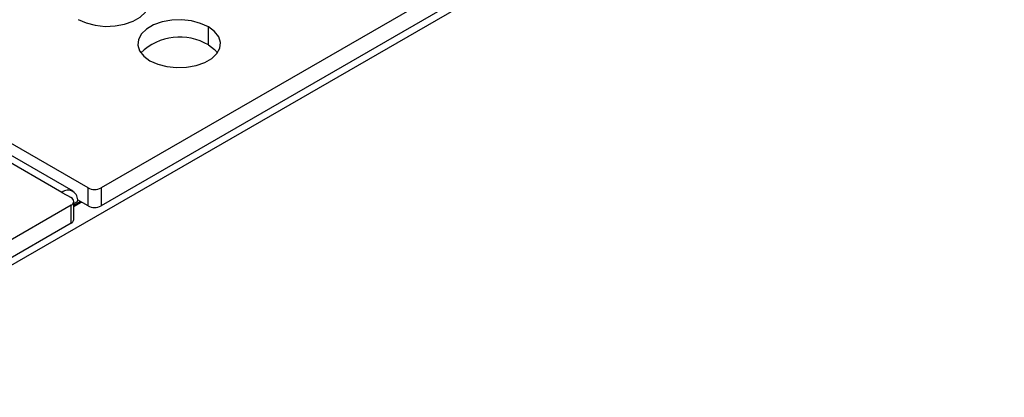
# Model space of a CAD drawing. Header units: millimetres. Extents: x 0 to 419, y 0 to 324.
# Tile 30 of 35: x 358 to 398, y 250 to 265. Entities that reach past the tile are written whole.
import ezdxf

# ---------------------------------------------------------------- set-up
doc = ezdxf.new("R2010")
doc.units = ezdxf.units.MM
doc.header["$LTSCALE"] = 1.5

msp = doc.modelspace()

# ---------------------------------------------------------------- linework, layer by layer
for p, q in [((351.123, 251.344), (407.657, 283.979)), ((361.147, 258.477), (334.259, 273.999)), ((360.086, 258.293), (334.524, 273.05)), ((360.536, 258.338), (334.974, 273.095)), ((375.837, 266.651), (361.677, 258.477)), ((375.837, 265.916), (361.677, 257.742)), ((366.052, 264.309), (366.052, 265.044)), ((361.147, 257.742), (361.147, 258.477)), ((361.677, 258.477), (361.677, 257.742)), ((360.086, 258.293), (360.457, 258.079)), ((360.567, 257.191), (360.567, 257.926)), ((360.567, 257.775), (360.828, 257.926)), ((360.567, 257.836), (360.722, 257.926)), ((361.147, 257.742), (360.72, 257.988)), ((360.457, 257.773), (348.154, 250.67)), ((360.457, 257.038), (360.457, 257.773)), ((360.567, 257.714), (360.882, 257.895)), ((360.457, 257.038), (348.154, 249.935))]:
    msp.add_line(p, q)
at = {"flags": 128}
for points in [[(360.749, 265.35), (361.069, 265.205), (361.44, 265.109), (361.84, 265.067), (362.246, 265.081), (362.635, 265.151), (362.983, 265.272), (363.271, 265.438), (363.481, 265.639), (363.602, 265.863), (363.627, 266.098), (363.553, 266.329), (363.386, 266.543), (363.135, 266.728)], [(366.052, 265.044), (365.732, 265.189), (365.361, 265.285), (364.961, 265.328), (364.555, 265.313), (364.166, 265.244), (363.818, 265.122), (363.531, 264.956), (363.32, 264.755), (363.199, 264.531), (363.175, 264.296), (363.248, 264.065), (363.415, 263.851), (363.666, 263.666)], [(363.666, 263.666), (363.986, 263.522), (364.357, 263.425), (364.757, 263.383), (365.163, 263.397), (365.552, 263.467), (365.9, 263.588), (366.187, 263.754), (366.398, 263.955), (366.519, 264.18), (366.543, 264.414), (366.47, 264.645), (366.303, 264.859), (366.052, 265.044)], [(366.052, 264.309), (366.303, 264.124), (366.422, 263.988)]]:
    msp.add_lwpolyline(points, dxfattribs=at)
for centre, radius, start, end in [((364.885, 262.337), 2.292, 59.3926, 133.9104), ((360.334, 257.989), 0.393, 350.786, 129.2033), ((361.412, 258.989), 0.576, 242.6097, 297.3903), ((360.399, 257.926), 0.164, 290.7834, 69.2166), ((361.412, 258.254), 0.576, 242.6097, 297.3903), ((360.379, 257.21), 0.189, 294.3747, 354.3052)]:
    msp.add_arc(centre, radius, start, end)

doc.saveas('drawing.dxf')
